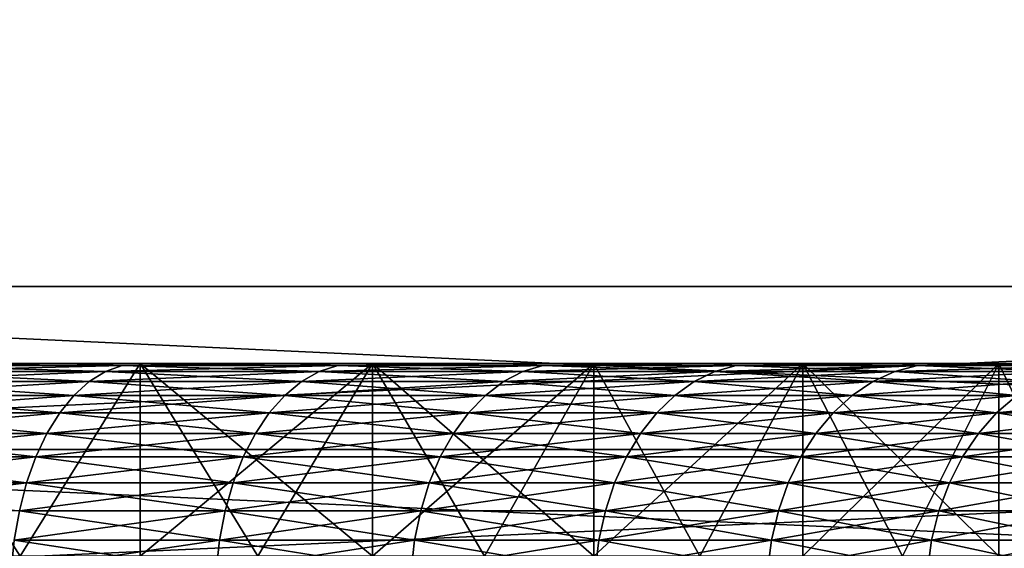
# Model space of a CAD drawing. Header units: metres. Extents: x -105 to 105, y -72 to 59.
# Tile 57 of 256: x -69.42 to -66.86, y 24.77 to 26.14. Entities that reach past the tile are written whole.
import ezdxf

# ---------------------------------------------------------------- set-up
doc = ezdxf.new("R2010")
doc.units = ezdxf.units.M
doc.layers.add('solid_509431_AD150_SW0001', color=7, linetype='CONTINUOUS')

msp = doc.modelspace()

# ---------------------------------------------------------------- linework, layer by layer
at = {"layer": 'solid_509431_AD150_SW0001'}
for points in [[(-62.678173, 34.450001, 10.206499), (-72.321823, 25.450001, 15.774263), (-62.678173, 25.450001, 10.206499)], [(-72.321823, 34.450001, 15.774263), (-72.321823, 25.450001, 15.774263), (-62.678173, 34.450001, 10.206499)], [(-72.321823, 34.450001, -15.774263), (-62.678173, 25.450001, -10.206499), (-72.321823, 25.450001, -15.774263)], [(-62.678173, 34.450001, -10.206499), (-62.678173, 25.450001, -10.206499), (-72.321823, 34.450001, -15.774263)], [(-62.678173, 25.450001, 10.206499), (-72.321823, 25.450001, 15.774263), (-71.767136, 25.027077, 15.454015)], [(-72.321823, 25.450001, -15.774263), (-62.678173, 25.450001, -10.206499), (-63.232861, 25.027077, -10.526748)], [(-72.321823, 25.450001, -15.774263), (-63.232861, 25.027077, -10.526748), (-71.767143, 25.027081, -15.454018)], [(-62.678173, 25.450001, 10.206499), (-71.767136, 25.027077, 15.454015), (-63.232857, 25.027081, 10.526745)], [(-69.294922, 25.25, 8.93376), (-69.904541, 25.25, 9.294962), (-69.739334, 25.244822, 9.111745)], [(-69.107994, 25.25, 9.229669), (-69.904541, 25.25, 9.294962), (-69.294922, 25.25, 8.93376)], [(-69.107994, 25.25, 9.229669), (-69.737633, 25.25, 9.6026), (-69.904541, 25.25, 9.294962)], [(-69.904541, 25.25, -9.294962), (-69.737633, 25.25, -9.6026), (-69.107994, 25.25, -9.229669)], [(-69.294922, 25.25, -8.93376), (-69.904541, 25.25, -9.294962), (-69.107994, 25.25, -9.229669)], [(-69.739334, 25.244822, -9.111745), (-69.904541, 25.25, -9.294962), (-69.294922, 25.25, -8.93376)], [(-69.739334, 25.244822, 9.111745), (-69.778564, 25.229061, 9.043793), (-69.19825, 25.229061, 8.682931)], [(-69.154655, 25.244822, -8.748172), (-69.19825, 25.229061, -8.682931), (-69.778564, 25.229061, -9.043793)], [(-69.739334, 25.244822, -9.111745), (-69.154655, 25.244822, -8.748172), (-69.778564, 25.229061, -9.043793)], [(-69.294922, 25.25, 8.93376), (-69.739334, 25.244822, 9.111745), (-69.154655, 25.244822, 8.748172)], [(-69.739334, 25.244822, -9.111745), (-69.294922, 25.25, -8.93376), (-69.154655, 25.244822, -8.748172)], [(-69.154655, 25.244822, 8.748172), (-69.739334, 25.244822, 9.111745), (-69.19825, 25.229061, 8.682931)], [(-69.419777, 24.75, -9.421443), (-69.737633, 25.25, -9.6026), (-69.73774, 24.75, -9.602664)], [(-69.73774, 24.75, 9.602664), (-69.737633, 25.25, 9.6026), (-69.419777, 24.75, 9.421443)], [(-69.419777, 24.75, -9.421443), (-69.107994, 25.25, -9.229669), (-69.737633, 25.25, -9.6026)], [(-69.419777, 24.75, 9.421443), (-69.737633, 25.25, 9.6026), (-69.107994, 25.25, 9.229669)], [(-69.107918, 24.75, -9.229617), (-69.107994, 25.25, -9.229669), (-69.419777, 24.75, -9.421443)], [(-69.419777, 24.75, 9.421443), (-69.107994, 25.25, 9.229669), (-69.107918, 24.75, 9.229617)], [(-68.7108, 25.25, 8.53264), (-69.294922, 25.25, 8.93376), (-69.154655, 25.244822, 8.748172)], [(-68.504684, 25.25, 8.815519), (-69.294922, 25.25, 8.93376), (-68.7108, 25.25, 8.53264)], [(-68.504684, 25.25, 8.815519), (-69.107994, 25.25, 9.229669), (-69.294922, 25.25, 8.93376)], [(-69.294922, 25.25, -8.93376), (-69.107994, 25.25, -9.229669), (-68.504684, 25.25, -8.815519)], [(-68.7108, 25.25, -8.53264), (-69.294922, 25.25, -8.93376), (-68.504684, 25.25, -8.815519)], [(-69.154655, 25.244822, -8.748172), (-69.294922, 25.25, -8.93376), (-68.7108, 25.25, -8.53264)], [(-69.154655, 25.244822, 8.748172), (-69.19825, 25.229061, 8.682931), (-68.642784, 25.229061, 8.284887)], [(-68.595016, 25.244822, -8.347137), (-68.642784, 25.229061, -8.284887), (-69.19825, 25.229061, -8.682931)], [(-69.154655, 25.244822, -8.748172), (-68.595016, 25.244822, -8.347137), (-69.19825, 25.229061, -8.682931)], [(-68.7108, 25.25, 8.53264), (-69.154655, 25.244822, 8.748172), (-68.595016, 25.244822, 8.347137)], [(-69.154655, 25.244822, -8.748172), (-68.7108, 25.25, -8.53264), (-68.595016, 25.244822, -8.347137)], [(-68.595016, 25.244822, 8.347137), (-69.154655, 25.244822, 8.748172), (-68.642784, 25.229061, 8.284887)], [(-68.504692, 24.75, -8.815527), (-68.504684, 25.25, -8.815519), (-69.107994, 25.25, -9.229669)], [(-68.802765, 24.75, -9.027555), (-69.107994, 25.25, -9.229669), (-69.107918, 24.75, -9.229617)], [(-68.504692, 24.75, -8.815527), (-69.107994, 25.25, -9.229669), (-68.802765, 24.75, -9.027555)], [(-69.107918, 24.75, 9.229617), (-69.107994, 25.25, 9.229669), (-68.504684, 25.25, 8.815519)], [(-69.107918, 24.75, 9.229617), (-68.504684, 25.25, 8.815519), (-68.802765, 24.75, 9.027555)], [(-68.802765, 24.75, 9.027555), (-68.504684, 25.25, 8.815519), (-68.504692, 24.75, 8.815527)], [(-68.15477, 25.25, 8.093379), (-68.7108, 25.25, 8.53264), (-68.595016, 25.244822, 8.347137)], [(-67.930367, 25.25, 8.361984), (-68.7108, 25.25, 8.53264), (-68.15477, 25.25, 8.093379)], [(-67.930367, 25.25, 8.361984), (-68.504684, 25.25, 8.815519), (-68.7108, 25.25, 8.53264)], [(-68.7108, 25.25, -8.53264), (-68.504684, 25.25, -8.815519), (-67.930367, 25.25, -8.361984)], [(-68.15477, 25.25, -8.093379), (-68.7108, 25.25, -8.53264), (-67.930367, 25.25, -8.361984)], [(-68.595016, 25.244822, -8.347137), (-68.7108, 25.25, -8.53264), (-68.15477, 25.25, -8.093379)], [(-68.595016, 25.244822, 8.347137), (-68.642784, 25.229061, 8.284887), (-68.114532, 25.229061, 7.851367)], [(-68.062798, 25.244822, -7.910359), (-68.114532, 25.229061, -7.851367), (-68.642784, 25.229061, -8.284887)], [(-68.595016, 25.244822, -8.347137), (-68.062798, 25.244822, -7.910359), (-68.642784, 25.229061, -8.284887)], [(-68.15477, 25.25, 8.093379), (-68.595016, 25.244822, 8.347137), (-68.062798, 25.244822, 7.910359)], [(-68.595016, 25.244822, -8.347137), (-68.15477, 25.25, -8.093379), (-68.062798, 25.244822, -7.910359)], [(-68.062798, 25.244822, 7.910359), (-68.595016, 25.244822, 8.347137), (-68.114532, 25.229061, 7.851367)], [(-68.213867, 24.75, -8.593657), (-68.504684, 25.25, -8.815519), (-68.504692, 24.75, -8.815527)], [(-68.504692, 24.75, 8.815527), (-68.504684, 25.25, 8.815519), (-67.930367, 25.25, 8.361984)], [(-68.504692, 24.75, 8.815527), (-67.930367, 25.25, 8.361984), (-68.213867, 24.75, 8.593657)], [(-67.930389, 24.75, -8.362006), (-67.930367, 25.25, -8.361984), (-68.504684, 25.25, -8.815519)], [(-67.930389, 24.75, -8.362006), (-68.504684, 25.25, -8.815519), (-68.213867, 24.75, -8.593657)], [(-68.213867, 24.75, 8.593657), (-67.930367, 25.25, 8.361984), (-67.930389, 24.75, 8.362006)], [(-67.629349, 25.25, 7.617972), (-68.15477, 25.25, 8.093379), (-68.062798, 25.244822, 7.910359)], [(-67.38765, 25.25, 7.871125), (-68.15477, 25.25, 8.093379), (-67.629349, 25.25, 7.617972)], [(-67.38765, 25.25, 7.871125), (-67.930367, 25.25, 8.361984), (-68.15477, 25.25, 8.093379)], [(-68.15477, 25.25, -8.093379), (-67.930367, 25.25, -8.361984), (-67.38765, 25.25, -7.871125)], [(-67.629349, 25.25, -7.617972), (-68.15477, 25.25, -8.093379), (-67.38765, 25.25, -7.871125)], [(-68.062798, 25.244822, -7.910359), (-68.15477, 25.25, -8.093379), (-67.629349, 25.25, -7.617972)], [(-68.062798, 25.244822, 7.910359), (-68.114532, 25.229061, 7.851367), (-67.615776, 25.229061, 7.384226)], [(-67.560295, 25.244822, -7.439708), (-67.615776, 25.229061, -7.384226), (-68.114532, 25.229061, -7.851367)], [(-68.062798, 25.244822, -7.910359), (-67.560295, 25.244822, -7.439708), (-68.114532, 25.229061, -7.851367)], [(-67.629349, 25.25, 7.617972), (-68.062798, 25.244822, 7.910359), (-67.560295, 25.244822, 7.439708)], [(-68.062798, 25.244822, -7.910359), (-67.629349, 25.25, -7.617972), (-67.560295, 25.244822, -7.439708)], [(-67.560295, 25.244822, 7.439708), (-68.062798, 25.244822, 7.910359), (-67.615776, 25.229061, 7.384226)], [(-67.6548, 24.75, -8.120996), (-67.930367, 25.25, -8.361984), (-67.930389, 24.75, -8.362006)], [(-67.930389, 24.75, 8.362006), (-67.930367, 25.25, 8.361984), (-67.38765, 25.25, 7.871125)], [(-67.930389, 24.75, 8.362006), (-67.38765, 25.25, 7.871125), (-67.6548, 24.75, 8.120996)], [(-67.6548, 24.75, -8.120996), (-67.38765, 25.25, -7.871125), (-67.930367, 25.25, -8.361984)], [(-67.387581, 24.75, -7.871059), (-67.38765, 25.25, -7.871125), (-67.6548, 24.75, -8.120996)], [(-67.6548, 24.75, 8.120996), (-67.38765, 25.25, 7.871125), (-67.387581, 24.75, 7.871059)], [(-67.136833, 25.25, 7.108485), (-67.629349, 25.25, 7.617972), (-67.560295, 25.244822, 7.439708)], [(-66.878899, 25.25, 7.345081), (-67.629349, 25.25, 7.617972), (-67.136833, 25.25, 7.108485)], [(-66.878899, 25.25, 7.345081), (-67.38765, 25.25, 7.871125), (-67.629349, 25.25, 7.617972)], [(-67.629349, 25.25, -7.617972), (-67.38765, 25.25, -7.871125), (-66.878899, 25.25, -7.345081)], [(-67.136833, 25.25, -7.108485), (-67.629349, 25.25, -7.617972), (-66.878899, 25.25, -7.345081)], [(-67.560295, 25.244822, -7.439708), (-67.629349, 25.25, -7.617972), (-67.136833, 25.25, -7.108485)], [(-67.560295, 25.244822, 7.439708), (-67.615776, 25.229061, 7.384226), (-67.148636, 25.229061, 6.885464)], [(-67.089638, 25.244822, -6.937199), (-67.148636, 25.229061, -6.885464), (-67.615776, 25.229061, -7.384226)], [(-67.560295, 25.244822, -7.439708), (-67.089638, 25.244822, -6.937199), (-67.615776, 25.229061, -7.384226)], [(-67.136833, 25.25, 7.108485), (-67.560295, 25.244822, 7.439708), (-67.089638, 25.244822, 6.937199)], [(-67.560295, 25.244822, -7.439708), (-67.136833, 25.25, -7.108485), (-67.089638, 25.244822, -6.937199)], [(-67.089638, 25.244822, 6.937199), (-67.560295, 25.244822, 7.439708), (-67.148636, 25.229061, 6.885464)], [(-66.878998, 24.75, -7.345187), (-66.878899, 25.25, -7.345081), (-67.38765, 25.25, -7.871125)], [(-67.12896, 24.75, -7.612441), (-67.38765, 25.25, -7.871125), (-67.387581, 24.75, -7.871059)], [(-66.878998, 24.75, -7.345187), (-67.38765, 25.25, -7.871125), (-67.12896, 24.75, -7.612441)], [(-67.387581, 24.75, 7.871059), (-67.38765, 25.25, 7.871125), (-66.878899, 25.25, 7.345081)], [(-67.387581, 24.75, 7.871059), (-66.878899, 25.25, 7.345081), (-67.12896, 24.75, 7.612441)], [(-67.089638, 25.244822, 6.937199), (-67.148636, 25.229061, 6.885464), (-66.715111, 25.229061, 6.357218)], [(-66.652863, 25.244822, -6.404984), (-66.715111, 25.229061, -6.357218), (-67.148636, 25.229061, -6.885464)], [(-67.089638, 25.244822, -6.937199), (-66.652863, 25.244822, -6.404984), (-67.148636, 25.229061, -6.885464)], [(-66.679489, 25.25, 6.567277), (-67.136833, 25.25, 7.108485), (-67.089638, 25.244822, 6.937199)], [(-66.406456, 25.25, 6.786272), (-67.136833, 25.25, 7.108485), (-66.679489, 25.25, 6.567277)], [(-66.406456, 25.25, 6.786272), (-66.878899, 25.25, 7.345081), (-67.136833, 25.25, 7.108485)], [(-67.136833, 25.25, -7.108485), (-66.878899, 25.25, -7.345081), (-66.406456, 25.25, -6.786272)], [(-66.679489, 25.25, -6.567277), (-67.136833, 25.25, -7.108485), (-66.406456, 25.25, -6.786272)], [(-67.089638, 25.244822, -6.937199), (-67.136833, 25.25, -7.108485), (-66.679489, 25.25, -6.567277)], [(-67.12896, 24.75, 7.612441), (-66.878899, 25.25, 7.345081), (-66.878998, 24.75, 7.345187)], [(-66.679489, 25.25, 6.567277), (-67.089638, 25.244822, 6.937199), (-66.652863, 25.244822, 6.404984)], [(-67.089638, 25.244822, -6.937199), (-66.679489, 25.25, -6.567277), (-66.652863, 25.244822, -6.404984)], [(-66.652863, 25.244822, 6.404984), (-67.089638, 25.244822, 6.937199), (-66.715111, 25.229061, 6.357218)], [(-66.637985, 24.75, -7.069601), (-66.878899, 25.25, -7.345081), (-66.878998, 24.75, -7.345187)], [(-66.878998, 24.75, 7.345187), (-66.878899, 25.25, 7.345081), (-66.637985, 24.75, 7.069601)], [(-66.637985, 24.75, -7.069601), (-66.406456, 25.25, -6.786272), (-66.878899, 25.25, -7.345081)], [(-66.637985, 24.75, 7.069601), (-66.878899, 25.25, 7.345081), (-66.406456, 25.25, 6.786272)], [(-69.778564, 25.229061, 9.043793), (-69.816399, 25.202997, 8.978262), (-69.240288, 25.202997, 8.620015)], [(-69.19825, 25.229061, -8.682931), (-69.240288, 25.202997, -8.620015), (-69.816399, 25.202997, -8.978262)], [(-69.778564, 25.229061, -9.043793), (-69.19825, 25.229061, -8.682931), (-69.816399, 25.202997, -8.978262)], [(-69.19825, 25.229061, 8.682931), (-69.778564, 25.229061, 9.043793), (-69.240288, 25.202997, 8.620015)], [(-69.19825, 25.229061, 8.682931), (-69.240288, 25.202997, 8.620015), (-68.688843, 25.202997, 8.224855)], [(-68.642784, 25.229061, -8.284887), (-68.688843, 25.202997, -8.224855), (-69.240288, 25.202997, -8.620015)], [(-69.19825, 25.229061, -8.682931), (-68.642784, 25.229061, -8.284887), (-69.240288, 25.202997, -8.620015)], [(-68.642784, 25.229061, 8.284887), (-69.19825, 25.229061, 8.682931), (-68.688843, 25.202997, 8.224855)], [(-68.642784, 25.229061, 8.284887), (-68.688843, 25.202997, 8.224855), (-68.164429, 25.202997, 7.794477)], [(-68.114532, 25.229061, -7.851367), (-68.164429, 25.202997, -7.794477), (-68.688843, 25.202997, -8.224855)], [(-68.642784, 25.229061, -8.284887), (-68.114532, 25.229061, -7.851367), (-68.688843, 25.202997, -8.224855)], [(-68.114532, 25.229061, 7.851367), (-68.642784, 25.229061, 8.284887), (-68.164429, 25.202997, 7.794477)], [(-68.114532, 25.229061, 7.851367), (-68.164429, 25.202997, 7.794477), (-67.669281, 25.202997, 7.33072)], [(-67.615776, 25.229061, -7.384226), (-67.669281, 25.202997, -7.33072), (-68.164429, 25.202997, -7.794477)], [(-68.114532, 25.229061, -7.851367), (-67.615776, 25.229061, -7.384226), (-68.164429, 25.202997, -7.794477)], [(-67.615776, 25.229061, 7.384226), (-68.114532, 25.229061, 7.851367), (-67.669281, 25.202997, 7.33072)], [(-67.615776, 25.229061, 7.384226), (-67.669281, 25.202997, 7.33072), (-67.205521, 25.202997, 6.835572)], [(-67.148636, 25.229061, -6.885464), (-67.205521, 25.202997, -6.835572), (-67.669281, 25.202997, -7.33072)], [(-67.615776, 25.229061, -7.384226), (-67.148636, 25.229061, -6.885464), (-67.669281, 25.202997, -7.33072)], [(-67.148636, 25.229061, 6.885464), (-67.615776, 25.229061, 7.384226), (-67.205521, 25.202997, 6.835572)], [(-67.148636, 25.229061, 6.885464), (-67.205521, 25.202997, 6.835572), (-66.775146, 25.202997, 6.311154)], [(-66.715111, 25.229061, -6.357218), (-66.775146, 25.202997, -6.311154), (-67.205521, 25.202997, -6.835572)], [(-67.148636, 25.229061, -6.885464), (-66.715111, 25.229061, -6.357218), (-67.205521, 25.202997, -6.835572)], [(-66.715111, 25.229061, 6.357218), (-67.148636, 25.229061, 6.885464), (-66.775146, 25.202997, 6.311154)], [(-69.816399, 25.202997, 8.978262), (-69.852165, 25.167095, 8.916318), (-69.280029, 25.167095, 8.560542)], [(-69.240288, 25.202997, -8.620015), (-69.280029, 25.167095, -8.560542), (-69.852165, 25.167095, -8.916318)], [(-69.816399, 25.202997, -8.978262), (-69.240288, 25.202997, -8.620015), (-69.852165, 25.167095, -8.916318)], [(-69.240288, 25.202997, 8.620015), (-69.816399, 25.202997, 8.978262), (-69.280029, 25.167095, 8.560542)], [(-69.240288, 25.202997, 8.620015), (-69.280029, 25.167095, 8.560542), (-68.732391, 25.167095, 8.16811)], [(-68.688843, 25.202997, -8.224855), (-68.732391, 25.167095, -8.16811), (-69.280029, 25.167095, -8.560542)], [(-69.240288, 25.202997, -8.620015), (-68.688843, 25.202997, -8.224855), (-69.280029, 25.167095, -8.560542)], [(-68.688843, 25.202997, 8.224855), (-69.240288, 25.202997, 8.620015), (-68.732391, 25.167095, 8.16811)], [(-68.688843, 25.202997, 8.224855), (-68.732391, 25.167095, 8.16811), (-68.211586, 25.167095, 7.7407)], [(-68.164429, 25.202997, -7.794477), (-68.211586, 25.167095, -7.7407), (-68.732391, 25.167095, -8.16811)], [(-68.688843, 25.202997, -8.224855), (-68.164429, 25.202997, -7.794477), (-68.732391, 25.167095, -8.16811)], [(-68.164429, 25.202997, 7.794477), (-68.688843, 25.202997, 8.224855), (-68.211586, 25.167095, 7.7407)], [(-68.164429, 25.202997, 7.794477), (-68.211586, 25.167095, 7.7407), (-67.719856, 25.167095, 7.280143)], [(-67.669281, 25.202997, -7.33072), (-67.719856, 25.167095, -7.280143), (-68.211586, 25.167095, -7.7407)], [(-68.164429, 25.202997, -7.794477), (-67.669281, 25.202997, -7.33072), (-68.211586, 25.167095, -7.7407)], [(-67.669281, 25.202997, 7.33072), (-68.164429, 25.202997, 7.794477), (-67.719856, 25.167095, 7.280143)], [(-67.669281, 25.202997, 7.33072), (-67.719856, 25.167095, 7.280143), (-67.2593, 25.167095, 6.788412)], [(-67.205521, 25.202997, -6.835572), (-67.2593, 25.167095, -6.788412), (-67.719856, 25.167095, -7.280143)], [(-67.669281, 25.202997, -7.33072), (-67.205521, 25.202997, -6.835572), (-67.719856, 25.167095, -7.280143)], [(-67.205521, 25.202997, 6.835572), (-67.669281, 25.202997, 7.33072), (-67.2593, 25.167095, 6.788412)], [(-67.205521, 25.202997, 6.835572), (-67.2593, 25.167095, 6.788412), (-66.831894, 25.167095, 6.267611)], [(-66.775146, 25.202997, -6.311154), (-66.831894, 25.167095, -6.267611), (-67.2593, 25.167095, -6.788412)], [(-67.205521, 25.202997, -6.835572), (-66.775146, 25.202997, -6.311154), (-67.2593, 25.167095, -6.788412)], [(-66.775146, 25.202997, 6.311154), (-67.205521, 25.202997, 6.835572), (-66.831894, 25.167095, 6.267611)], [(-69.852165, 25.167095, 8.916318), (-69.885216, 25.121994, 8.859063), (-69.316757, 25.121994, 8.505572)], [(-69.280029, 25.167095, -8.560542), (-69.316757, 25.121994, -8.505572), (-69.885216, 25.121994, -8.859063)], [(-69.852165, 25.167095, -8.916318), (-69.280029, 25.167095, -8.560542), (-69.885216, 25.121994, -8.859063)], [(-69.280029, 25.167095, 8.560542), (-69.852165, 25.167095, 8.916318), (-69.316757, 25.121994, 8.505572)], [(-69.280029, 25.167095, 8.560542), (-69.316757, 25.121994, 8.505572), (-68.772636, 25.121994, 8.11566)], [(-68.732391, 25.167095, -8.16811), (-68.772636, 25.121994, -8.11566), (-69.316757, 25.121994, -8.505572)], [(-69.280029, 25.167095, -8.560542), (-68.732391, 25.167095, -8.16811), (-69.316757, 25.121994, -8.505572)], [(-68.732391, 25.167095, 8.16811), (-69.280029, 25.167095, 8.560542), (-68.772636, 25.121994, 8.11566)], [(-68.732391, 25.167095, 8.16811), (-68.772636, 25.121994, 8.11566), (-68.25518, 25.121994, 7.690994)], [(-68.211586, 25.167095, -7.7407), (-68.25518, 25.121994, -7.690994), (-68.772636, 25.121994, -8.11566)], [(-68.732391, 25.167095, -8.16811), (-68.211586, 25.167095, -7.7407), (-68.772636, 25.121994, -8.11566)], [(-68.211586, 25.167095, 7.7407), (-68.732391, 25.167095, 8.16811), (-68.25518, 25.121994, 7.690994)], [(-68.211586, 25.167095, 7.7407), (-68.25518, 25.121994, 7.690994), (-67.766609, 25.121994, 7.233395)], [(-67.719856, 25.167095, -7.280143), (-67.766609, 25.121994, -7.233395), (-68.25518, 25.121994, -7.690994)], [(-68.211586, 25.167095, -7.7407), (-67.719856, 25.167095, -7.280143), (-68.25518, 25.121994, -7.690994)], [(-67.719856, 25.167095, 7.280143), (-68.211586, 25.167095, 7.7407), (-67.766609, 25.121994, 7.233395)], [(-67.719856, 25.167095, 7.280143), (-67.766609, 25.121994, 7.233395), (-67.309006, 25.121994, 6.744821)], [(-67.2593, 25.167095, -6.788412), (-67.309006, 25.121994, -6.744821), (-67.766609, 25.121994, -7.233395)], [(-67.719856, 25.167095, -7.280143), (-67.2593, 25.167095, -6.788412), (-67.766609, 25.121994, -7.233395)], [(-67.2593, 25.167095, 6.788412), (-67.719856, 25.167095, 7.280143), (-67.309006, 25.121994, 6.744821)], [(-67.2593, 25.167095, 6.788412), (-67.309006, 25.121994, 6.744821), (-66.884338, 25.121994, 6.227365)], [(-66.831894, 25.167095, -6.267611), (-66.884338, 25.121994, -6.227365), (-67.309006, 25.121994, -6.744821)], [(-67.2593, 25.167095, -6.788412), (-66.831894, 25.167095, -6.267611), (-67.309006, 25.121994, -6.744821)], [(-66.831894, 25.167095, 6.267611), (-67.2593, 25.167095, 6.788412), (-66.884338, 25.121994, 6.227365)], [(-66.831894, 25.167095, 6.267611), (-66.884338, 25.121994, 6.227365), (-66.494431, 25.121994, 5.683242)], [(-66.439461, 25.167095, -5.719972), (-66.494431, 25.121994, -5.683242), (-66.884338, 25.121994, -6.227365)], [(-66.831894, 25.167095, -6.267611), (-66.439461, 25.167095, -5.719972), (-66.884338, 25.121994, -6.227365)], [(-69.885216, 25.121994, 8.859063), (-69.914978, 25.068493, 8.807515), (-69.349831, 25.068493, 8.456081)], [(-69.316757, 25.121994, -8.505572), (-69.349831, 25.068493, -8.456081), (-69.914978, 25.068493, -8.807515)], [(-69.885216, 25.121994, -8.859063), (-69.316757, 25.121994, -8.505572), (-69.914978, 25.068493, -8.807515)], [(-69.316757, 25.121994, 8.505572), (-69.885216, 25.121994, 8.859063), (-69.349831, 25.068493, 8.456081)], [(-69.316757, 25.121994, 8.505572), (-69.349831, 25.068493, 8.456081), (-68.808868, 25.068493, 8.068438)], [(-68.772636, 25.121994, -8.11566), (-68.808868, 25.068493, -8.068438), (-69.349831, 25.068493, -8.456081)], [(-69.316757, 25.121994, -8.505572), (-68.772636, 25.121994, -8.11566), (-69.349831, 25.068493, -8.456081)], [(-68.772636, 25.121994, 8.11566), (-69.316757, 25.121994, 8.505572), (-68.808868, 25.068493, 8.068438)], [(-68.772636, 25.121994, 8.11566), (-68.808868, 25.068493, 8.068438), (-68.294426, 25.068493, 7.646243)], [(-68.25518, 25.121994, -7.690994), (-68.294426, 25.068493, -7.646243), (-68.808868, 25.068493, -8.068438)], [(-68.772636, 25.121994, -8.11566), (-68.25518, 25.121994, -7.690994), (-68.808868, 25.068493, -8.068438)], [(-68.25518, 25.121994, 7.690994), (-68.772636, 25.121994, 8.11566), (-68.294426, 25.068493, 7.646243)], [(-68.25518, 25.121994, 7.690994), (-68.294426, 25.068493, 7.646243), (-67.808693, 25.068493, 7.191307)], [(-67.766609, 25.121994, -7.233395), (-67.808693, 25.068493, -7.191307), (-68.294426, 25.068493, -7.646243)], [(-68.25518, 25.121994, -7.690994), (-67.766609, 25.121994, -7.233395), (-68.294426, 25.068493, -7.646243)], [(-67.766609, 25.121994, 7.233395), (-68.25518, 25.121994, 7.690994), (-67.808693, 25.068493, 7.191307)], [(-67.766609, 25.121994, 7.233395), (-67.808693, 25.068493, 7.191307), (-67.35376, 25.068493, 6.705575)], [(-67.309006, 25.121994, -6.744821), (-67.35376, 25.068493, -6.705575), (-67.808693, 25.068493, -7.191307)], [(-67.766609, 25.121994, -7.233395), (-67.309006, 25.121994, -6.744821), (-67.808693, 25.068493, -7.191307)], [(-67.309006, 25.121994, 6.744821), (-67.766609, 25.121994, 7.233395), (-67.35376, 25.068493, 6.705575)], [(-67.309006, 25.121994, 6.744821), (-67.35376, 25.068493, 6.705575), (-66.931564, 25.068493, 6.19113)], [(-66.884338, 25.121994, -6.227365), (-66.931564, 25.068493, -6.19113), (-67.35376, 25.068493, -6.705575)], [(-67.309006, 25.121994, -6.744821), (-66.884338, 25.121994, -6.227365), (-67.35376, 25.068493, -6.705575)], [(-66.884338, 25.121994, 6.227365), (-67.309006, 25.121994, 6.744821), (-66.931564, 25.068493, 6.19113)], [(-66.884338, 25.121994, 6.227365), (-66.931564, 25.068493, 6.19113), (-66.543915, 25.068493, 5.650173)], [(-66.494431, 25.121994, -5.683242), (-66.543915, 25.068493, -5.650173), (-66.931564, 25.068493, -6.19113)], [(-66.884338, 25.121994, -6.227365), (-66.494431, 25.121994, -5.683242), (-66.931564, 25.068493, -6.19113)], [(-66.494431, 25.121994, 5.683242), (-66.884338, 25.121994, 6.227365), (-66.543915, 25.068493, 5.650173)], [(-69.914978, 25.068493, 8.807515), (-69.940918, 25.007549, 8.762593), (-69.378647, 25.007549, 8.412951)], [(-69.349831, 25.068493, -8.456081), (-69.378647, 25.007549, -8.412951), (-69.940918, 25.007549, -8.762593)], [(-69.914978, 25.068493, -8.807515), (-69.349831, 25.068493, -8.456081), (-69.940918, 25.007549, -8.762593)], [(-69.349831, 25.068493, 8.456081), (-69.914978, 25.068493, 8.807515), (-69.378647, 25.007549, 8.412951)], [(-69.349831, 25.068493, 8.456081), (-69.378647, 25.007549, 8.412951), (-68.840446, 25.007549, 8.027285)], [(-68.808868, 25.068493, -8.068438), (-68.840446, 25.007549, -8.027285), (-69.378647, 25.007549, -8.412951)], [(-69.349831, 25.068493, -8.456081), (-68.808868, 25.068493, -8.068438), (-69.378647, 25.007549, -8.412951)], [(-68.808868, 25.068493, 8.068438), (-69.349831, 25.068493, 8.456081), (-68.840446, 25.007549, 8.027285)], [(-68.808868, 25.068493, 8.068438), (-68.840446, 25.007549, 8.027285), (-68.328629, 25.007549, 7.607244)], [(-68.294426, 25.068493, -7.646243), (-68.328629, 25.007549, -7.607244), (-68.840446, 25.007549, -8.027285)], [(-68.808868, 25.068493, -8.068438), (-68.294426, 25.068493, -7.646243), (-68.840446, 25.007549, -8.027285)], [(-68.294426, 25.068493, 7.646243), (-68.808868, 25.068493, 8.068438), (-68.328629, 25.007549, 7.607244)], [(-68.294426, 25.068493, 7.646243), (-68.328629, 25.007549, 7.607244), (-67.845375, 25.007549, 7.154627)], [(-67.808693, 25.068493, -7.191307), (-67.845375, 25.007549, -7.154627), (-68.328629, 25.007549, -7.607244)], [(-68.294426, 25.068493, -7.646243), (-67.808693, 25.068493, -7.191307), (-68.328629, 25.007549, -7.607244)], [(-67.808693, 25.068493, 7.191307), (-68.294426, 25.068493, 7.646243), (-67.845375, 25.007549, 7.154627)], [(-67.808693, 25.068493, 7.191307), (-67.845375, 25.007549, 7.154627), (-67.392754, 25.007549, 6.671374)], [(-67.35376, 25.068493, -6.705575), (-67.392754, 25.007549, -6.671374), (-67.845375, 25.007549, -7.154627)], [(-67.808693, 25.068493, -7.191307), (-67.35376, 25.068493, -6.705575), (-67.845375, 25.007549, -7.154627)], [(-67.35376, 25.068493, 6.705575), (-67.808693, 25.068493, 7.191307), (-67.392754, 25.007549, 6.671374)], [(-67.35376, 25.068493, 6.705575), (-67.392754, 25.007549, 6.671374), (-66.972717, 25.007549, 6.159552)], [(-66.931564, 25.068493, -6.19113), (-66.972717, 25.007549, -6.159552), (-67.392754, 25.007549, -6.671374)], [(-67.35376, 25.068493, -6.705575), (-66.931564, 25.068493, -6.19113), (-67.392754, 25.007549, -6.671374)], [(-66.931564, 25.068493, 6.19113), (-67.35376, 25.068493, 6.705575), (-66.972717, 25.007549, 6.159552)], [(-66.931564, 25.068493, 6.19113), (-66.972717, 25.007549, 6.159552), (-66.587051, 25.007549, 5.621355)], [(-66.543915, 25.068493, -5.650173), (-66.587051, 25.007549, -5.621355), (-66.972717, 25.007549, -6.159552)], [(-66.931564, 25.068493, -6.19113), (-66.543915, 25.068493, -5.650173), (-66.972717, 25.007549, -6.159552)], [(-66.543915, 25.068493, 5.650173), (-66.931564, 25.068493, 6.19113), (-66.587051, 25.007549, 5.621355)], [(-71.767143, 25.027081, -15.454018), (-63.232861, 25.027077, -10.526748), (-63.763584, 24.666304, -10.83316)], [(-71.767143, 25.027081, -15.454018), (-63.763584, 24.666304, -10.83316), (-71.23642, 24.666306, -15.147604)], [(-63.232857, 25.027081, 10.526745), (-71.767136, 25.027077, 15.454015), (-71.236412, 24.666304, 15.147601)], [(-63.232857, 25.027081, 10.526745), (-71.236412, 24.666304, 15.147601), (-63.76358, 24.666306, 10.833158)], [(-69.940918, 25.007549, 8.762593), (-69.962563, 24.940241, 8.725095), (-69.402702, 24.940241, 8.376949)], [(-69.378647, 25.007549, -8.412951), (-69.402702, 24.940241, -8.376949), (-69.962563, 24.940241, -8.725095)], [(-69.940918, 25.007549, -8.762593), (-69.378647, 25.007549, -8.412951), (-69.962563, 24.940241, -8.725095)], [(-69.378647, 25.007549, 8.412951), (-69.940918, 25.007549, 8.762593), (-69.402702, 24.940241, 8.376949)], [(-69.378647, 25.007549, 8.412951), (-69.402702, 24.940241, 8.376949), (-68.866806, 24.940241, 7.992933)], [(-68.840446, 25.007549, -8.027285), (-68.866806, 24.940241, -7.992933), (-69.402702, 24.940241, -8.376949)], [(-69.378647, 25.007549, -8.412951), (-68.840446, 25.007549, -8.027285), (-69.402702, 24.940241, -8.376949)], [(-68.840446, 25.007549, 8.027285), (-69.378647, 25.007549, 8.412951), (-68.866806, 24.940241, 7.992933)], [(-68.840446, 25.007549, 8.027285), (-68.866806, 24.940241, 7.992933), (-68.357178, 24.940241, 7.574689)], [(-68.328629, 25.007549, -7.607244), (-68.357178, 24.940241, -7.574689), (-68.866806, 24.940241, -7.992933)], [(-68.840446, 25.007549, -8.027285), (-68.328629, 25.007549, -7.607244), (-68.866806, 24.940241, -7.992933)], [(-68.328629, 25.007549, 7.607244), (-68.840446, 25.007549, 8.027285), (-68.357178, 24.940241, 7.574689)], [(-68.328629, 25.007549, 7.607244), (-68.357178, 24.940241, 7.574689), (-67.875992, 24.940241, 7.12401)], [(-67.845375, 25.007549, -7.154627), (-67.875992, 24.940241, -7.12401), (-68.357178, 24.940241, -7.574689)], [(-68.328629, 25.007549, -7.607244), (-67.845375, 25.007549, -7.154627), (-68.357178, 24.940241, -7.574689)], [(-67.845375, 25.007549, 7.154627), (-68.328629, 25.007549, 7.607244), (-67.875992, 24.940241, 7.12401)], [(-67.845375, 25.007549, 7.154627), (-67.875992, 24.940241, 7.12401), (-67.425308, 24.940241, 6.642825)], [(-67.392754, 25.007549, -6.671374), (-67.425308, 24.940241, -6.642825), (-67.875992, 24.940241, -7.12401)], [(-67.845375, 25.007549, -7.154627), (-67.392754, 25.007549, -6.671374), (-67.875992, 24.940241, -7.12401)], [(-67.392754, 25.007549, 6.671374), (-67.845375, 25.007549, 7.154627), (-67.425308, 24.940241, 6.642825)], [(-67.392754, 25.007549, 6.671374), (-67.425308, 24.940241, 6.642825), (-67.007065, 24.940241, 6.133193)], [(-66.972717, 25.007549, -6.159552), (-67.007065, 24.940241, -6.133193), (-67.425308, 24.940241, -6.642825)], [(-67.392754, 25.007549, -6.671374), (-66.972717, 25.007549, -6.159552), (-67.425308, 24.940241, -6.642825)], [(-66.972717, 25.007549, 6.159552), (-67.392754, 25.007549, 6.671374), (-67.007065, 24.940241, 6.133193)], [(-66.972717, 25.007549, 6.159552), (-67.007065, 24.940241, 6.133193), (-66.623047, 24.940241, 5.597299)], [(-66.587051, 25.007549, -5.621355), (-66.623047, 24.940241, -5.597299), (-67.007065, 24.940241, -6.133193)], [(-66.972717, 25.007549, -6.159552), (-66.587051, 25.007549, -5.621355), (-67.007065, 24.940241, -6.133193)], [(-66.587051, 25.007549, 5.621355), (-66.972717, 25.007549, 6.159552), (-66.623047, 24.940241, 5.597299)], [(-69.402702, 24.940241, -8.376949), (-69.42157, 24.867771, -8.348716), (-69.979546, 24.867771, -8.695687)], [(-69.962563, 24.940241, -8.725095), (-69.402702, 24.940241, -8.376949), (-69.979546, 24.867771, -8.695687)], [(-69.402702, 24.940241, 8.376949), (-69.962563, 24.940241, 8.725095), (-69.42157, 24.867771, 8.348716)], [(-69.402702, 24.940241, 8.376949), (-69.42157, 24.867771, 8.348716), (-68.887482, 24.867771, 7.965994)], [(-68.866806, 24.940241, -7.992933), (-68.887482, 24.867771, -7.965994), (-69.42157, 24.867771, -8.348716)], [(-69.402702, 24.940241, -8.376949), (-68.866806, 24.940241, -7.992933), (-69.42157, 24.867771, -8.348716)], [(-68.866806, 24.940241, 7.992933), (-69.402702, 24.940241, 8.376949), (-68.887482, 24.867771, 7.965994)], [(-68.866806, 24.940241, 7.992933), (-68.887482, 24.867771, 7.965994), (-68.379562, 24.867771, 7.54916)], [(-68.357178, 24.940241, -7.574689), (-68.379562, 24.867771, -7.54916), (-68.887482, 24.867771, -7.965994)], [(-68.866806, 24.940241, -7.992933), (-68.357178, 24.940241, -7.574689), (-68.887482, 24.867771, -7.965994)], [(-68.357178, 24.940241, 7.574689), (-68.866806, 24.940241, 7.992933), (-68.379562, 24.867771, 7.54916)], [(-68.357178, 24.940241, 7.574689), (-68.379562, 24.867771, 7.54916), (-67.900002, 24.867771, 7.099999)], [(-67.875992, 24.940241, -7.12401), (-67.900002, 24.867771, -7.099999), (-68.379562, 24.867771, -7.54916)], [(-68.357178, 24.940241, -7.574689), (-67.875992, 24.940241, -7.12401), (-68.379562, 24.867771, -7.54916)], [(-67.875992, 24.940241, 7.12401), (-68.357178, 24.940241, 7.574689), (-67.900002, 24.867771, 7.099999)], [(-67.875992, 24.940241, 7.12401), (-67.900002, 24.867771, 7.099999), (-67.450844, 24.867771, 6.620436)], [(-67.425308, 24.940241, -6.642825), (-67.450844, 24.867771, -6.620436), (-67.900002, 24.867771, -7.099999)], [(-67.875992, 24.940241, -7.12401), (-67.425308, 24.940241, -6.642825), (-67.900002, 24.867771, -7.099999)], [(-67.425308, 24.940241, 6.642825), (-67.875992, 24.940241, 7.12401), (-67.450844, 24.867771, 6.620436)], [(-67.425308, 24.940241, 6.642825), (-67.450844, 24.867771, 6.620436), (-67.034004, 24.867771, 6.112522)], [(-67.007065, 24.940241, -6.133193), (-67.034004, 24.867771, -6.112522), (-67.450844, 24.867771, -6.620436)], [(-67.425308, 24.940241, -6.642825), (-67.007065, 24.940241, -6.133193), (-67.450844, 24.867771, -6.620436)], [(-67.007065, 24.940241, 6.133193), (-67.425308, 24.940241, 6.642825), (-67.034004, 24.867771, 6.112522)], [(-67.007065, 24.940241, 6.133193), (-67.034004, 24.867771, 6.112522), (-66.651283, 24.867771, 5.578434)], [(-66.623047, 24.940241, -5.597299), (-66.651283, 24.867771, -5.578434), (-67.034004, 24.867771, -6.112522)], [(-67.007065, 24.940241, -6.133193), (-66.623047, 24.940241, -5.597299), (-67.034004, 24.867771, -6.112522)], [(-66.623047, 24.940241, 5.597299), (-67.007065, 24.940241, 6.133193), (-66.651283, 24.867771, 5.578434)], [(-69.42157, 24.867771, 8.348716), (-69.434906, 24.791426, 8.328753), (-68.902092, 24.791426, 7.946946)], [(-68.887482, 24.867771, -7.965994), (-68.902092, 24.791426, -7.946946), (-69.434906, 24.791426, -8.328753)], [(-69.42157, 24.867771, -8.348716), (-68.887482, 24.867771, -7.965994), (-69.434906, 24.791426, -8.328753)], [(-68.887482, 24.867771, 7.965994), (-69.42157, 24.867771, 8.348716), (-68.902092, 24.791426, 7.946946)], [(-68.887482, 24.867771, 7.965994), (-68.902092, 24.791426, 7.946946), (-68.395393, 24.791426, 7.531109)], [(-68.379562, 24.867771, -7.54916), (-68.395393, 24.791426, -7.531109), (-68.902092, 24.791426, -7.946946)], [(-68.887482, 24.867771, -7.965994), (-68.379562, 24.867771, -7.54916), (-68.902092, 24.791426, -7.946946)], [(-68.379562, 24.867771, 7.54916), (-68.887482, 24.867771, 7.965994), (-68.395393, 24.791426, 7.531109)], [(-68.379562, 24.867771, 7.54916), (-68.395393, 24.791426, 7.531109), (-67.916977, 24.791426, 7.083022)], [(-67.900002, 24.867771, -7.099999), (-67.916977, 24.791426, -7.083022), (-68.395393, 24.791426, -7.531109)], [(-68.379562, 24.867771, -7.54916), (-67.900002, 24.867771, -7.099999), (-68.395393, 24.791426, -7.531109)], [(-67.900002, 24.867771, 7.099999), (-68.379562, 24.867771, 7.54916), (-67.916977, 24.791426, 7.083022)], [(-67.900002, 24.867771, 7.099999), (-67.916977, 24.791426, 7.083022), (-67.468895, 24.791426, 6.604605)], [(-67.450844, 24.867771, -6.620436), (-67.468895, 24.791426, -6.604605), (-67.916977, 24.791426, -7.083022)], [(-67.900002, 24.867771, -7.099999), (-67.450844, 24.867771, -6.620436), (-67.916977, 24.791426, -7.083022)], [(-67.450844, 24.867771, 6.620436), (-67.900002, 24.867771, 7.099999), (-67.468895, 24.791426, 6.604605)], [(-67.450844, 24.867771, 6.620436), (-67.468895, 24.791426, 6.604605), (-67.053055, 24.791426, 6.097906)], [(-67.034004, 24.867771, -6.112522), (-67.053055, 24.791426, -6.097906), (-67.468895, 24.791426, -6.604605)], [(-67.450844, 24.867771, -6.620436), (-67.034004, 24.867771, -6.112522), (-67.468895, 24.791426, -6.604605)], [(-67.034004, 24.867771, 6.112522), (-67.450844, 24.867771, 6.620436), (-67.053055, 24.791426, 6.097906)], [(-67.034004, 24.867771, 6.112522), (-67.053055, 24.791426, 6.097906), (-66.671249, 24.791426, 5.565095)], [(-66.651283, 24.867771, -5.578434), (-66.671249, 24.791426, -5.565095), (-67.053055, 24.791426, -6.097906)], [(-67.034004, 24.867771, -6.112522), (-66.651283, 24.867771, -5.578434), (-67.053055, 24.791426, -6.097906)], [(-66.651283, 24.867771, 5.578434), (-67.034004, 24.867771, 6.112522), (-66.671249, 24.791426, 5.565095)], [(-69.434906, 24.791426, 8.328753), (-69.442482, 24.712564, 8.317416), (-68.910393, 24.712564, 7.936128)], [(-68.902092, 24.791426, -7.946946), (-68.910393, 24.712564, -7.936128), (-69.442482, 24.712564, -8.317416)], [(-69.434906, 24.791426, -8.328753), (-68.902092, 24.791426, -7.946946), (-69.442482, 24.712564, -8.317416)], [(-68.902092, 24.791426, 7.946946), (-69.434906, 24.791426, 8.328753), (-68.910393, 24.712564, 7.936128)], [(-68.902092, 24.791426, 7.946946), (-68.910393, 24.712564, 7.936128), (-68.404388, 24.712564, 7.520857)], [(-68.395393, 24.791426, -7.531109), (-68.404388, 24.712564, -7.520857), (-68.910393, 24.712564, -7.936128)], [(-68.902092, 24.791426, -7.946946), (-68.395393, 24.791426, -7.531109), (-68.910393, 24.712564, -7.936128)], [(-68.395393, 24.791426, 7.531109), (-68.902092, 24.791426, 7.946946), (-68.404388, 24.712564, 7.520857)], [(-68.395393, 24.791426, 7.531109), (-68.404388, 24.712564, 7.520857), (-67.92662, 24.712564, 7.07338)], [(-67.916977, 24.791426, -7.083022), (-67.92662, 24.712564, -7.07338), (-68.404388, 24.712564, -7.520857)], [(-68.395393, 24.791426, -7.531109), (-67.916977, 24.791426, -7.083022), (-68.404388, 24.712564, -7.520857)], [(-67.916977, 24.791426, 7.083022), (-68.395393, 24.791426, 7.531109), (-67.92662, 24.712564, 7.07338)], [(-67.916977, 24.791426, 7.083022), (-67.92662, 24.712564, 7.07338), (-67.479141, 24.712564, 6.595615)], [(-67.468895, 24.791426, -6.604605), (-67.479141, 24.712564, -6.595615), (-67.92662, 24.712564, -7.07338)], [(-67.916977, 24.791426, -7.083022), (-67.468895, 24.791426, -6.604605), (-67.92662, 24.712564, -7.07338)], [(-67.468895, 24.791426, 6.604605), (-67.916977, 24.791426, 7.083022), (-67.479141, 24.712564, 6.595615)], [(-67.468895, 24.791426, 6.604605), (-67.479141, 24.712564, 6.595615), (-67.063873, 24.712564, 6.089605)], [(-67.053055, 24.791426, -6.097906), (-67.063873, 24.712564, -6.089605), (-67.479141, 24.712564, -6.595615)], [(-67.468895, 24.791426, -6.604605), (-67.053055, 24.791426, -6.097906), (-67.479141, 24.712564, -6.595615)], [(-67.053055, 24.791426, 6.097906), (-67.468895, 24.791426, 6.604605), (-67.063873, 24.712564, 6.089605)], [(-67.053055, 24.791426, 6.097906), (-67.063873, 24.712564, 6.089605), (-66.682587, 24.712564, 5.557519)], [(-66.671249, 24.791426, -5.565095), (-66.682587, 24.712564, -5.557519), (-67.063873, 24.712564, -6.089605)], [(-67.053055, 24.791426, -6.097906), (-66.671249, 24.791426, -5.565095), (-67.063873, 24.712564, -6.089605)], [(-66.671249, 24.791426, 5.565095), (-67.053055, 24.791426, 6.097906), (-66.682587, 24.712564, 5.557519)]]:
    msp.add_3dface(points, dxfattribs=at)

doc.saveas('drawing.dxf')
